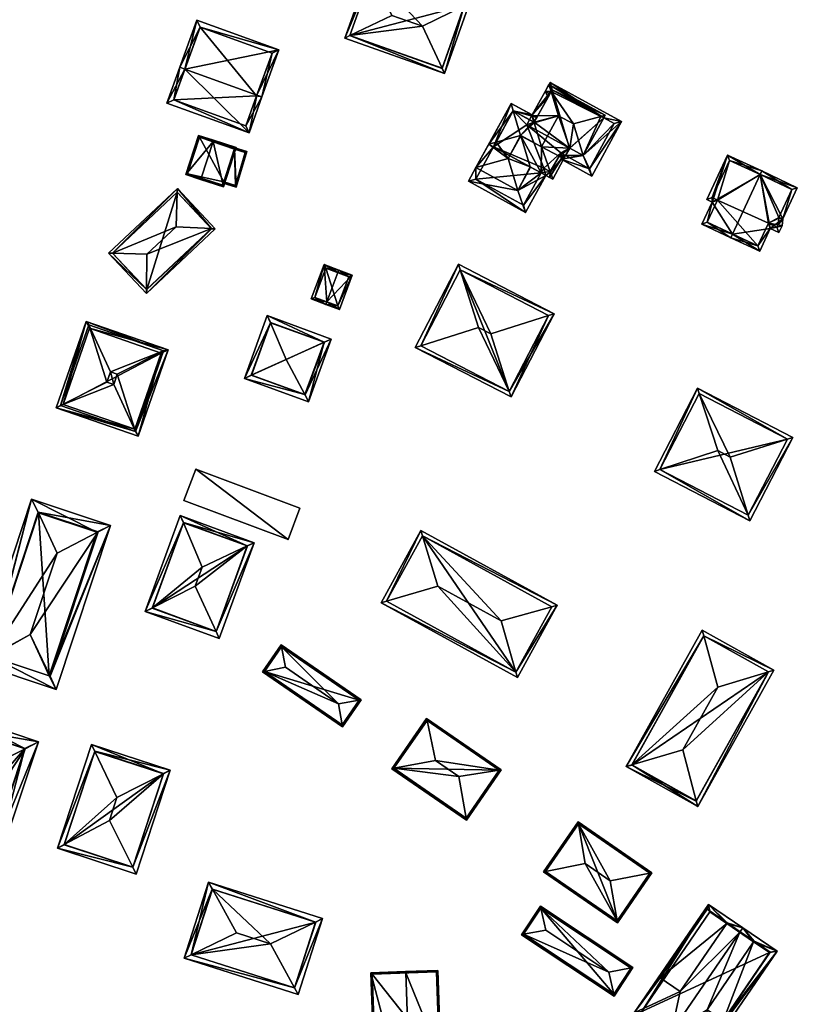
# Model space of a CAD drawing. Header units: inches. Extents: x 2528110 to 2532513, y 1151075 to 1152012.
# Tile 88 of 99: x 2532230 to 2532374, y 1151462 to 1151645. Entities that reach past the tile are written whole.
import ezdxf

# ---------------------------------------------------------------- set-up
doc = ezdxf.new("R2010")
doc.units = ezdxf.units.IN
doc.header["$MEASUREMENT"] = 0
doc.layers.add('Gebaeude Einzelhaus', color=10, linetype='Continuous')

msp = doc.modelspace()

# ---------------------------------------------------------------- meshes
at = {"layer": 'Gebaeude Einzelhaus'}
mesh = msp.add_polyface(dxfattribs=at)
corners = [(2532308.419, 1151635.11, 412.525), (2532313.069, 1151648.171, 412.525), (2532312.103, 1151647.697, 412.839), (2532307.967, 1151636.077, 412.839), (2532304.318, 1151643.881, 415.37), (2532298.619, 1151645.91, 415.37), (2532290.861, 1151642.167, 412.839), (2532289.899, 1151641.703, 412.525), (2532294.998, 1151653.787, 412.839), (2532294.549, 1151654.764, 412.525), (2532290.858, 1151642.158, 412.835), (2532307.964, 1151636.068, 412.835), (2532312.11, 1151647.716, 412.831), (2532295.004, 1151653.806, 412.831), (2532294.998, 1151653.788, 412.839), (2532295.004, 1151653.806, 399.309), (2532312.11, 1151647.716, 399.309), (2532290.858, 1151642.158, 399.309), (2532307.964, 1151636.068, 399.309)]
mesh.append_faces([[corners[k] for k in face] for face in [(6, 10, 7), (13, 14, 9), (14, 7, 9), (14, 6, 7), (1, 2, 12), (1, 12, 9), (9, 12, 13), (3, 0, 11), (7, 10, 0), (0, 10, 11), (2, 0, 3), (2, 1, 0), (8, 6, 5), (8, 7, 6), (8, 9, 7), (8, 1, 9), (8, 2, 1), (5, 4, 8), (8, 4, 2), (4, 6, 3), (3, 6, 0), (0, 6, 7), (4, 5, 6), (0, 2, 3), (3, 2, 4), (0, 1, 2)]], dxfattribs={"color": 13})
mesh.append_faces([[corners[k] for k in face] for face in [(16, 18, 17), (16, 17, 15), (2, 18, 16), (2, 3, 18), (3, 11, 18), (12, 2, 16), (11, 10, 18), (18, 10, 17), (10, 6, 17), (14, 17, 6), (14, 15, 17), (14, 13, 15), (13, 12, 15), (15, 12, 16)]], dxfattribs={"color": 41})
mesh = msp.add_polyface(dxfattribs=at)
corners = [(2532273.593, 1151631.105, 417.788), (2532272.127, 1151624.105, 413.568), (2532274.532, 1151630.766, 417.788), (2532260.216, 1151635.934, 417.788), (2532256.87, 1151629.613, 413.568), (2532259.275, 1151636.274, 417.788), (2532277.692, 1151639.519, 412.047), (2532262.435, 1151645.027, 412.047), (2532276.412, 1151638.918, 412.664), (2532263.036, 1151643.747, 412.664), (2532258.151, 1151630.214, 414.164), (2532271.526, 1151625.386, 414.164), (2532273.537, 1151630.949, 417.689), (2532273.537, 1151630.949, 398.598), (2532276.412, 1151638.918, 398.598), (2532263.036, 1151643.747, 398.598), (2532258.151, 1151630.214, 398.598), (2532271.526, 1151625.386, 398.598)]
mesh.append_faces([[corners[k] for k in face] for face in [(2, 12, 0), (1, 11, 2), (2, 11, 12), (1, 10, 11), (10, 5, 3), (1, 4, 10), (10, 4, 5), (6, 9, 7), (7, 9, 5), (5, 9, 3), (0, 8, 2), (2, 8, 6), (6, 8, 9), (3, 7, 5), (0, 6, 3), (3, 6, 7), (0, 2, 6), (4, 3, 5), (4, 1, 3), (3, 1, 0), (0, 1, 2)]], dxfattribs={"color": 13})
mesh.append_faces([[corners[k] for k in face] for face in [(13, 17, 16), (13, 16, 15), (13, 15, 14), (11, 17, 13), (11, 13, 12), (16, 17, 10), (10, 17, 11), (3, 16, 10), (15, 16, 9), (9, 16, 3), (14, 15, 8), (8, 15, 9), (13, 14, 8), (12, 13, 8), (12, 8, 0)]], dxfattribs={"color": 41})
mesh = msp.add_polyface(dxfattribs=at)
corners = [(2532337.983, 1151626.869, 415.082), (2532338.251, 1151627.359, 415.082), (2532337.477, 1151627.146, 415.532), (2532334.154, 1151619.867, 415.082), (2532332.354, 1151625.737, 418.51), (2532329.612, 1151627.236, 418.51), (2532331.666, 1151621.228, 415.082), (2532327.796, 1151633.077, 415.082), (2532328.211, 1151631.743, 415.865), (2532327.085, 1151631.776, 415.082), (2532324.647, 1151627.319, 415.082), (2532325.05, 1151626.081, 415.821), (2532325.024, 1151626.095, 415.798), (2532325.083, 1151625.972, 415.885), (2532328.41, 1151632.106, 415.531), (2532324.218, 1151626.536, 415.082), (2532327.661, 1151630.741, 415.864), (2532325.095, 1151626.056, 415.861), (2532317.996, 1151622.351, 415.796), (2532322.551, 1151623.618, 418.509), (2532321.197, 1151628.189, 415.802), (2532321.191, 1151628.192, 415.796), (2532320.794, 1151629.549, 414.996), (2532325.576, 1151626.933, 415.021), (2532322.553, 1151623.606, 418.501), (2532322.56, 1151623.602, 418.501), (2532317.997, 1151622.35, 415.794), (2532317.994, 1151622.348, 415.793), (2532326.356, 1151616.669, 415.048), (2532322.583, 1151623.559, 418.48), (2532324.356, 1151617.763, 415.037), (2532328.508, 1151615.492, 415.059), (2532328.029, 1151616.895, 415.868), (2532326.463, 1151621.478, 418.51), (2532322.572, 1151623.595, 418.501), (2532329.689, 1151619.733, 415.798), (2532330.901, 1151619.866, 415.059), (2532330.024, 1151620.346, 415.798), (2532325.095, 1151626.056, 415.821), (2532316.653, 1151621.977, 414.996), (2532317.529, 1151621.498, 415.001), (2532317.995, 1151622.35, 415.796), (2532326.836, 1151617.548, 415.862), (2532328.111, 1151616.85, 415.798), (2532329.689, 1151619.733, 415.826), (2532330.583, 1151619.249, 415.082), (2532330.916, 1151619.858, 415.082), (2532327.965, 1151631.295, 415.082), (2532330.024, 1151620.346, 415.826), (2532322.02, 1151613.385, 414.985), (2532323.461, 1151609.294, 414.985), (2532327.233, 1151616.19, 414.985), (2532312.88, 1151615.081, 414.985), (2532328.111, 1151616.85, 414.985), (2532327.934, 1151615.807, 414.985), (2532326.836, 1151617.548, 414.985), (2532326.355, 1151616.669, 414.985), (2532330.08, 1151619.175, 414.985), (2532334.154, 1151619.867, 414.985), (2532335.759, 1151616.068, 414.985), (2532330.916, 1151619.858, 414.985), (2532330.024, 1151620.346, 414.985), (2532341.299, 1151626.195, 414.985), (2532337.983, 1151626.869, 414.985), (2532328.019, 1151633.459, 414.985), (2532328.41, 1151632.106, 414.985), (2532324.708, 1151627.408, 414.985), (2532325.575, 1151626.933, 414.985), (2532331.666, 1151621.228, 414.985), (2532324.401, 1151617.738, 414.985), (2532314.271, 1151617.624, 414.985), (2532320.238, 1151619.353, 418.51), (2532322.02, 1151613.385, 414.996), (2532322.557, 1151623.591, 418.51), (2532324.401, 1151617.738, 414.996), (2532314.271, 1151617.624, 414.996), (2532325.095, 1151626.056, 415.798), (2532325.576, 1151626.933, 414.996), (2532321.196, 1151628.189, 415.798), (2532321.192, 1151628.191, 415.794), (2532321.191, 1151628.192, 414.985), (2532320.794, 1151629.549, 414.985), (2532317.53, 1151621.498, 414.985), (2532325.095, 1151626.056, 414.985), (2532335.362, 1151617.425, 414.985), (2532339.942, 1151625.798, 414.985), (2532323.064, 1151610.651, 414.985), (2532314.237, 1151615.478, 414.985), (2532337.983, 1151626.869, 397.785), (2532328.41, 1151632.106, 397.785), (2532325.095, 1151626.056, 397.785), (2532324.218, 1151626.536, 401.839), (2532324.218, 1151626.536, 401.832), (2532324.218, 1151626.536, 397.785), (2532331.651, 1151621.236, 397.785), (2532331.666, 1151621.228, 397.785), (2532334.154, 1151619.867, 397.785), (2532323.699, 1151625.586, 397.785), (2532321.191, 1151628.192, 397.785), (2532317.529, 1151621.498, 397.785), (2532326.836, 1151617.548, 397.785), (2532326.355, 1151616.669, 397.785), (2532328.111, 1151616.85, 397.785), (2532330.024, 1151620.346, 397.785), (2532330.901, 1151619.866, 397.785), (2532330.916, 1151619.858, 397.785), (2532314.237, 1151615.478, 397.785), (2532317.53, 1151621.498, 397.785), (2532323.064, 1151610.651, 397.785), (2532335.362, 1151617.425, 397.785), (2532339.942, 1151625.798, 397.785)]
mesh.append_faces([[corners[k] for k in face] for face in [(87, 70, 82), (87, 52, 70), (86, 50, 87), (87, 50, 52), (53, 51, 55), (55, 51, 56), (56, 51, 86), (86, 51, 50), (53, 54, 51), (84, 57, 60), (60, 57, 61), (61, 57, 53), (53, 57, 54), (84, 59, 57), (63, 62, 85), (85, 62, 84), (84, 62, 59), (65, 64, 63), (63, 64, 62), (83, 66, 67), (67, 66, 65), (66, 83, 80), (65, 66, 64), (82, 81, 80), (81, 82, 70), (80, 81, 66), (26, 73, 24), (26, 71, 73), (26, 39, 71), (71, 39, 75), (26, 79, 39), (39, 79, 22), (22, 79, 78), (12, 77, 78), (78, 77, 22), (12, 76, 77), (73, 25, 24), (73, 34, 25), (75, 72, 71), (73, 29, 34), (30, 72, 74), (73, 71, 29), (29, 71, 30), (30, 71, 72), (52, 49, 70), (49, 56, 69), (60, 58, 68), (65, 66, 67), (63, 64, 65), (65, 64, 66), (58, 62, 63), (63, 62, 64), (58, 59, 62), (53, 57, 61), (61, 57, 60), (60, 57, 58), (58, 57, 59), (53, 54, 57), (49, 51, 56), (56, 51, 55), (55, 51, 53), (53, 51, 54), (52, 50, 49), (49, 50, 51), (16, 9, 47), (44, 48, 45), (45, 48, 46), (16, 47, 9), (44, 6, 33), (33, 6, 5), (44, 46, 6), (44, 45, 46), (5, 13, 33), (32, 43, 31), (36, 35, 37), (31, 43, 36), (36, 43, 35), (32, 28, 42), (32, 31, 28), (41, 27, 39), (39, 27, 40), (22, 20, 21), (22, 23, 20), (20, 23, 11), (11, 23, 38), (13, 19, 33), (13, 11, 19), (19, 11, 23), (23, 11, 38), (32, 35, 33), (31, 36, 32), (32, 36, 35), (35, 36, 37), (33, 29, 28), (33, 34, 29), (33, 19, 34), (34, 19, 25), (28, 32, 33), (28, 31, 32), (28, 29, 30), (24, 18, 26), (26, 18, 27), (25, 19, 24), (24, 19, 18), (19, 23, 20), (20, 23, 22), (18, 20, 21), (21, 20, 22), (18, 19, 20), (16, 9, 8), (8, 9, 7), (12, 10, 11), (11, 10, 17), (17, 10, 16), (16, 10, 9), (12, 15, 10), (1, 14, 7), (7, 14, 8), (1, 2, 14), (0, 2, 1), (5, 11, 13), (8, 10, 5), (5, 10, 11), (11, 10, 12), (8, 9, 10), (8, 7, 9), (2, 8, 4), (4, 8, 5), (2, 7, 8), (2, 1, 7), (4, 6, 3), (4, 5, 6), (0, 2, 3), (3, 2, 4), (0, 1, 2)]], dxfattribs={"color": 13})
mesh.append_faces([[corners[k] for k in face] for face in [(105, 96, 109), (109, 96, 110), (110, 96, 88), (105, 95, 96), (108, 106, 101), (101, 106, 107), (85, 110, 63), (63, 110, 88), (85, 84, 110), (110, 84, 109), (84, 60, 109), (109, 60, 105), (86, 101, 56), (86, 108, 101), (86, 87, 108), (108, 87, 106), (107, 106, 82), (82, 106, 87), (70, 49, 75), (75, 49, 72), (81, 39, 22), (81, 70, 39), (39, 70, 75), (67, 66, 77), (77, 66, 22), (22, 66, 81), (72, 69, 74), (72, 49, 69), (105, 94, 95), (105, 104, 94), (60, 68, 46), (46, 68, 6), (60, 104, 105), (60, 36, 104), (60, 46, 36), (36, 46, 37), (37, 46, 48), (44, 37, 48), (44, 35, 37), (33, 35, 44), (103, 94, 104), (103, 97, 94), (97, 98, 93), (97, 99, 98), (103, 100, 97), (97, 100, 99), (99, 100, 101), (103, 102, 100), (36, 61, 104), (104, 61, 103), (36, 37, 61), (35, 61, 37), (35, 53, 61), (61, 53, 103), (103, 53, 102), (35, 43, 53), (55, 32, 42), (55, 53, 32), (32, 53, 43), (55, 100, 53), (53, 100, 102), (56, 55, 28), (28, 55, 42), (101, 100, 56), (56, 100, 55), (69, 30, 82), (82, 30, 40), (69, 28, 30), (69, 56, 28), (80, 41, 79), (79, 41, 21), (80, 27, 41), (80, 82, 27), (27, 82, 40), (80, 99, 82), (80, 98, 99), (79, 92, 80), (80, 92, 98), (98, 92, 93), (79, 91, 92), (79, 20, 91), (79, 21, 20), (20, 15, 91), (20, 12, 15), (20, 11, 12), (90, 97, 93), (90, 94, 97), (94, 88, 95), (95, 88, 96), (90, 89, 94), (94, 89, 88), (91, 90, 92), (92, 90, 93), (91, 83, 90), (76, 11, 38), (38, 11, 17), (83, 12, 76), (76, 12, 11), (91, 15, 83), (83, 15, 12), (83, 65, 90), (90, 65, 89), (65, 8, 14), (38, 16, 76), (76, 16, 83), (83, 16, 65), (65, 16, 8), (38, 17, 16), (63, 2, 0), (63, 65, 2), (2, 65, 14), (63, 88, 65), (65, 88, 89), (0, 3, 63), (63, 3, 58), (3, 6, 58), (58, 6, 68)]], dxfattribs={"color": 41})
mesh = msp.add_polyface(dxfattribs=at)
corners = [(2532263.228, 1151615.662, 404.749), (2532263.151, 1151615.424, 404.749), (2532267.4, 1151614.044, 403.643), (2532265.444, 1151622.481, 404.749), (2532269.77, 1151621.338, 403.643), (2532265.521, 1151622.719, 404.749), (2532262.755, 1151623.618, 403.643), (2532260.385, 1151616.323, 403.643), (2532267.24, 1151614.359, 403.705), (2532260.7, 1151616.483, 403.738), (2532269.455, 1151621.178, 403.705), (2532262.915, 1151623.303, 403.738), (2532262.915, 1151623.303, 398.011), (2532269.455, 1151621.178, 403.445), (2532269.455, 1151621.178, 398.011), (2532260.7, 1151616.483, 398.011), (2532267.24, 1151614.359, 398.011), (2532269.436, 1151621.119, 403.445), (2532269.416, 1151621.059, 398.011), (2532269.416, 1151621.059, 403.446), (2532267.437, 1151614.965, 403.471), (2532267.437, 1151614.965, 398.011)]
mesh.append_faces([[corners[k] for k in face] for face in [(11, 9, 7), (6, 11, 7), (3, 11, 5), (10, 3, 5), (5, 11, 6), (4, 8, 10), (4, 10, 5), (2, 8, 4), (0, 8, 1), (9, 0, 1), (7, 9, 1), (1, 8, 2), (3, 7, 0), (0, 7, 1), (3, 6, 7), (3, 5, 6), (3, 4, 5), (0, 2, 3), (3, 2, 4), (0, 1, 2)]], dxfattribs={"color": 13})
mesh.append_faces([[corners[k] for k in face] for face in [(21, 12, 18), (18, 12, 14), (21, 15, 12), (21, 16, 15), (20, 16, 21), (10, 8, 20), (20, 8, 16), (19, 10, 20), (17, 10, 19), (13, 10, 17), (14, 17, 18), (18, 17, 19), (14, 13, 17), (0, 16, 8), (0, 15, 16), (0, 9, 15), (9, 11, 15), (15, 11, 12), (12, 3, 14), (14, 3, 13), (13, 3, 10), (12, 11, 3)]], dxfattribs={"color": 41})
mesh = msp.add_polyface(dxfattribs=at)
corners = [(2532269.455, 1151621.178, 403.445), (2532271.743, 1151620.622, 403.034), (2532268.496, 1151621.596, 403.627), (2532269.436, 1151621.119, 403.445), (2532269.416, 1151621.059, 403.446), (2532269.758, 1151614.007, 403.034), (2532268.467, 1151621.499, 403.627), (2532267.437, 1151614.965, 403.471), (2532267.381, 1151614.794, 403.472), (2532267.359, 1151614.727, 403.472), (2532269.591, 1151614.318, 403.078), (2532271.432, 1151620.455, 403.078), (2532269.416, 1151621.059, 398.011), (2532271.432, 1151620.455, 398.011), (2532267.437, 1151614.965, 398.011), (2532269.591, 1151614.318, 398.011)]
mesh.append_faces([[corners[k] for k in face] for face in [(11, 3, 1), (11, 4, 3), (0, 1, 3), (6, 2, 0), (0, 2, 1), (5, 10, 1), (1, 10, 11), (10, 8, 7), (9, 10, 5), (9, 8, 10), (5, 8, 9), (5, 7, 8), (5, 4, 7), (0, 2, 6), (5, 1, 4), (4, 1, 3), (3, 1, 0), (0, 1, 2)]], dxfattribs={"color": 13})
mesh.append_faces([[corners[k] for k in face] for face in [(13, 15, 12), (12, 15, 14), (11, 10, 13), (13, 10, 15), (15, 10, 14), (14, 10, 7), (13, 12, 11), (11, 12, 4)]], dxfattribs={"color": 41})
mesh = msp.add_polyface(dxfattribs=at)
corners = [(2532358.114, 1151611.229, 406.708), (2532360.964, 1151619.97, 406.242), (2532357.121, 1151611.689, 406.242), (2532367.007, 1151616.34, 409.228), (2532367.323, 1151617.02, 409.228), (2532361.881, 1151605.292, 409.228), (2532356.199, 1151607.101, 406.708), (2532361.565, 1151604.611, 409.228), (2532366.974, 1151602.103, 406.674), (2532368.918, 1151606.291, 406.674), (2532371.088, 1151606.787, 405.921), (2532370.478, 1151605.576, 405.939), (2532371.253, 1151608.134, 406.099), (2532373.925, 1151613.901, 406.101), (2532358.117, 1151612.054, 406.561), (2532357.195, 1151607.466, 407.027), (2532359.11, 1151611.594, 407.027), (2532366.609, 1151603.099, 406.995), (2532370.133, 1151606.559, 406.251), (2532368.552, 1151607.284, 406.995), (2532370.36, 1151607.009, 406.243), (2532372.932, 1151613.541, 406.422), (2532370.511, 1151608.237, 406.406), (2532370.523, 1151608.342, 406.42), (2532361.329, 1151618.974, 406.562), (2532367.005, 1151616.341, 409.227), (2532370.523, 1151608.342, 395.863), (2532370.511, 1151608.237, 395.863), (2532372.932, 1151613.541, 395.863), (2532367.005, 1151616.341, 395.863), (2532361.329, 1151618.974, 395.863), (2532358.117, 1151612.054, 395.863), (2532359.11, 1151611.594, 395.863), (2532357.195, 1151607.466, 395.863), (2532366.609, 1151603.099, 395.863), (2532368.552, 1151607.284, 395.863), (2532370.133, 1151606.559, 395.863), (2532370.36, 1151607.009, 395.863)]
mesh.append_faces([[corners[k] for k in face] for face in [(24, 14, 1), (25, 24, 4), (3, 25, 4), (21, 3, 4), (4, 24, 1), (13, 21, 4), (23, 21, 12), (12, 20, 22), (22, 23, 12), (12, 21, 13), (18, 20, 10), (10, 20, 12), (11, 18, 10), (19, 18, 9), (17, 19, 9), (9, 18, 11), (8, 17, 9), (5, 17, 7), (15, 5, 7), (7, 17, 8), (6, 15, 7), (16, 15, 0), (14, 16, 0), (0, 15, 6), (1, 14, 2), (2, 14, 0), (3, 13, 4), (3, 12, 13), (5, 9, 3), (3, 9, 12), (12, 9, 10), (10, 9, 11), (7, 8, 5), (5, 8, 9), (5, 6, 7), (3, 0, 5), (5, 0, 6), (4, 1, 3), (3, 1, 0), (0, 1, 2)]], dxfattribs={"color": 13})
mesh.append_faces([[corners[k] for k in face] for face in [(35, 37, 36), (35, 27, 37), (35, 26, 27), (35, 29, 26), (26, 29, 28), (33, 32, 34), (34, 32, 35), (35, 32, 29), (29, 32, 30), (30, 32, 31), (36, 37, 20), (20, 37, 27), (18, 36, 20), (20, 27, 22), (35, 36, 18), (19, 35, 18), (34, 35, 17), (17, 35, 19), (33, 34, 5), (5, 34, 17), (15, 33, 5), (32, 33, 16), (16, 33, 15), (31, 32, 14), (14, 32, 16), (30, 31, 14), (24, 30, 14), (29, 30, 24), (25, 29, 24), (3, 29, 25), (28, 29, 21), (21, 29, 3), (26, 28, 23), (23, 28, 21), (27, 26, 22), (22, 26, 23)]], dxfattribs={"color": 41})
mesh = msp.add_polyface(dxfattribs=at)
corners = [(2532265.143, 1151606.293, 407.695), (2532258.826, 1151613.748, 407.514), (2532258.804, 1151613.041, 407.696), (2532265.865, 1151606.254, 407.514), (2532258.604, 1151606.644, 409.339), (2532253.173, 1151601.541, 409.339), (2532253.114, 1151594.993, 407.695), (2532253.108, 1151594.27, 407.514), (2532246.774, 1151601.743, 407.695), (2532246.068, 1151601.765, 407.514), (2532265.159, 1151606.276, 407.687), (2532253.13, 1151594.976, 407.687), (2532265.159, 1151606.276, 397.481), (2532258.804, 1151613.041, 397.481), (2532246.774, 1151601.743, 397.481), (2532253.13, 1151594.976, 397.481)]
mesh.append_faces([[corners[k] for k in face] for face in [(6, 11, 7), (7, 11, 10), (8, 6, 9), (9, 6, 7), (2, 8, 1), (0, 2, 1), (1, 8, 9), (10, 0, 3), (7, 10, 3), (3, 0, 1), (8, 6, 5), (8, 9, 6), (6, 9, 7), (2, 8, 4), (4, 8, 5), (2, 1, 8), (8, 1, 9), (0, 7, 3), (0, 6, 7), (4, 5, 0), (0, 5, 6), (0, 2, 4), (3, 1, 0), (0, 1, 2)]], dxfattribs={"color": 13})
mesh.append_faces([[corners[k] for k in face] for face in [(13, 15, 14), (12, 15, 13), (10, 15, 12), (11, 15, 10), (14, 15, 6), (6, 15, 11), (8, 14, 6), (13, 14, 8), (2, 13, 8), (12, 13, 0), (0, 13, 2), (10, 12, 0)]], dxfattribs={"color": 41})
mesh = msp.add_polyface(dxfattribs=at)
corners = [(2532288.618, 1151598.131, 404.259), (2532291.294, 1151597.663, 403.005), (2532288.793, 1151598.599, 404.259), (2532286.58, 1151592.684, 404.259), (2532288.905, 1151591.28, 403.005), (2532286.404, 1151592.215, 404.259), (2532286.086, 1151599.611, 402.945), (2532283.698, 1151593.229, 402.945), (2532290.65, 1151597.37, 403.24), (2532288.613, 1151591.924, 403.239), (2532286.38, 1151598.968, 403.173), (2532284.341, 1151593.521, 403.172), (2532290.65, 1151597.37, 398.048), (2532286.38, 1151598.968, 398.048), (2532284.341, 1151593.521, 398.048), (2532288.613, 1151591.924, 398.048)]
mesh.append_faces([[corners[k] for k in face] for face in [(3, 9, 5), (11, 3, 5), (5, 9, 4), (7, 11, 5), (10, 11, 6), (6, 11, 7), (0, 10, 2), (8, 0, 2), (2, 10, 6), (1, 9, 8), (4, 9, 1), (1, 8, 2), (3, 7, 5), (0, 6, 3), (3, 6, 7), (0, 2, 6), (4, 3, 5), (4, 1, 3), (3, 1, 0), (0, 1, 2)]], dxfattribs={"color": 13})
mesh.append_faces([[corners[k] for k in face] for face in [(13, 15, 14), (12, 15, 13), (9, 15, 12), (9, 12, 8), (14, 15, 3), (3, 15, 9), (11, 14, 3), (13, 14, 11), (10, 13, 11), (12, 13, 0), (0, 13, 10), (8, 12, 0)]], dxfattribs={"color": 41})
mesh = msp.add_polyface(dxfattribs=at)
corners = [(2532303.008, 1151584.2, 413.107), (2532320.774, 1151575.025, 413.107), (2532320.45, 1151576.035, 413.396), (2532314.763, 1151587.926, 416.475), (2532317.008, 1151586.768, 416.475), (2532304.021, 1151584.521, 413.397), (2532310.994, 1151599.664, 413.107), (2532311.319, 1151598.653, 413.397), (2532328.76, 1151590.49, 413.107), (2532327.747, 1151590.169, 413.397), (2532320.451, 1151576.035, 413.396), (2532311.316, 1151598.654, 413.396), (2532304.018, 1151584.523, 413.396), (2532327.75, 1151590.168, 413.396), (2532327.75, 1151590.168, 398.749), (2532311.316, 1151598.654, 398.749), (2532304.018, 1151584.523, 398.749), (2532320.451, 1151576.035, 398.749)]
mesh.append_faces([[corners[k] for k in face] for face in [(6, 7, 11), (8, 13, 9), (8, 7, 6), (8, 9, 7), (1, 13, 8), (1, 10, 13), (0, 12, 5), (6, 12, 0), (6, 11, 12), (10, 0, 5), (10, 1, 0), (9, 7, 4), (4, 7, 3), (9, 8, 7), (7, 8, 6), (2, 9, 4), (1, 8, 2), (2, 8, 9), (6, 5, 7), (7, 5, 3), (6, 0, 5), (0, 2, 5), (5, 2, 3), (3, 2, 4), (0, 1, 2)]], dxfattribs={"color": 13})
mesh.append_faces([[corners[k] for k in face] for face in [(15, 17, 16), (14, 17, 15), (13, 17, 14), (13, 10, 17), (10, 5, 17), (17, 5, 16), (5, 12, 16), (12, 11, 16), (16, 11, 15), (11, 7, 15), (7, 9, 15), (15, 9, 14), (9, 13, 14)]], dxfattribs={"color": 41})
mesh = msp.add_polyface(dxfattribs=at)
corners = [(2532251.054, 1151568.61, 411.609), (2532236.321, 1151573.037, 411.609), (2532251.519, 1151567.749, 411.609), (2532237.157, 1151573.445, 411.609), (2532241.901, 1151589.073, 411.609), (2532257.098, 1151583.784, 411.609), (2532256.263, 1151583.579, 411.609), (2532242.366, 1151588.414, 411.609), (2532256.263, 1151583.579, 411.985), (2532247.667, 1151579.248, 415.903), (2532251.054, 1151568.61, 411.985), (2532247.003, 1151577.341, 415.903), (2532237.157, 1151573.445, 411.985), (2532242.366, 1151588.414, 411.985), (2532246.417, 1151579.683, 415.903), (2532245.753, 1151577.776, 415.903), (2532255.825, 1151583.168, 411.609), (2532250.903, 1151569.022, 411.609), (2532242.517, 1151587.8, 411.609), (2532237.594, 1151573.653, 411.609), (2532242.517, 1151587.8, 397.271), (2532255.825, 1151583.168, 397.271), (2532237.594, 1151573.653, 397.271), (2532250.903, 1151569.022, 397.271)]
mesh.append_faces([[corners[k] for k in face] for face in [(19, 17, 1), (18, 19, 4), (4, 19, 1), (16, 18, 5), (5, 18, 4), (2, 17, 16), (1, 17, 2), (2, 16, 5), (9, 14, 11), (11, 14, 15), (12, 11, 15), (15, 14, 13), (12, 15, 13), (8, 14, 9), (13, 14, 8), (10, 9, 11), (10, 11, 12), (8, 9, 10), (4, 3, 7), (6, 4, 7), (0, 5, 6), (6, 5, 4), (0, 2, 5), (3, 1, 0), (1, 3, 4), (0, 1, 2)]], dxfattribs={"color": 13})
mesh.append_faces([[corners[k] for k in face] for face in [(21, 23, 22), (21, 22, 20), (16, 23, 21), (17, 23, 16), (22, 23, 19), (19, 23, 17), (20, 22, 18), (18, 22, 19), (21, 20, 16), (16, 20, 18), (10, 3, 0), (10, 12, 3), (12, 7, 3), (12, 13, 7), (13, 6, 7), (13, 8, 6), (8, 0, 6), (8, 10, 0)]], dxfattribs={"color": 41})
mesh = msp.add_polyface(dxfattribs=at)
corners = [(2532286.113, 1151585.195, 409.385), (2532279.044, 1151581.993, 411.488), (2532282.466, 1151575.454, 409.415), (2532283.155, 1151574.138, 408.998), (2532287.413, 1151585.784, 408.998), (2532271.27, 1151578.484, 408.998), (2532272.573, 1151579.072, 409.416), (2532275.529, 1151590.13, 408.998), (2532276.106, 1151588.795, 409.406), (2532282.559, 1151575.42, 409.378), (2532286.13, 1151585.189, 409.378), (2532276.125, 1151588.848, 409.385), (2532272.553, 1151579.08, 409.407), (2532286.13, 1151585.189, 397.94), (2532276.125, 1151588.848, 397.94), (2532272.553, 1151579.08, 397.94), (2532282.559, 1151575.42, 397.94)]
mesh.append_faces([[corners[k] for k in face] for face in [(6, 5, 12), (11, 8, 7), (7, 8, 5), (5, 8, 12), (10, 0, 4), (4, 0, 7), (7, 0, 11), (3, 2, 9), (6, 2, 5), (5, 2, 3), (3, 9, 4), (4, 9, 10), (8, 6, 1), (8, 5, 6), (8, 7, 5), (0, 8, 1), (0, 7, 8), (0, 4, 7), (5, 2, 6), (6, 2, 1), (5, 3, 2), (0, 3, 4), (0, 2, 3), (0, 1, 2)]], dxfattribs={"color": 13})
mesh.append_faces([[corners[k] for k in face] for face in [(13, 16, 15), (13, 15, 14), (10, 9, 13), (13, 9, 16), (2, 16, 9), (2, 15, 16), (2, 6, 15), (6, 12, 15), (12, 8, 15), (15, 8, 14), (8, 11, 14), (11, 0, 14), (14, 0, 13), (0, 10, 13)]], dxfattribs={"color": 41})
mesh = msp.add_polyface(dxfattribs=at)
corners = [(2532364.824, 1151553.059, 411.967), (2532359.165, 1151565.054, 415.224), (2532348.401, 1151561.54, 411.967), (2532361.458, 1151563.871, 415.224), (2532365.141, 1151552.04, 411.66), (2532347.386, 1151561.209, 411.66), (2532355.37, 1151576.67, 411.66), (2532355.701, 1151575.656, 411.971), (2532373.125, 1151567.501, 411.66), (2532372.106, 1151567.184, 411.971), (2532348.396, 1151561.531, 411.963), (2532364.819, 1151553.05, 411.963), (2532372.115, 1151567.179, 411.967), (2532355.693, 1151575.66, 411.967), (2532372.115, 1151567.179, 395.319), (2532355.693, 1151575.66, 395.319), (2532348.396, 1151561.531, 395.319), (2532364.819, 1151553.05, 395.319)]
mesh.append_faces([[corners[k] for k in face] for face in [(13, 2, 6), (7, 13, 6), (9, 7, 6), (8, 0, 12), (12, 9, 8), (8, 9, 6), (11, 0, 4), (10, 11, 4), (4, 0, 8), (2, 10, 5), (6, 2, 5), (5, 10, 4), (9, 7, 3), (3, 7, 1), (8, 6, 9), (9, 6, 7), (0, 9, 3), (0, 8, 9), (0, 4, 8), (6, 2, 7), (7, 2, 1), (6, 5, 2), (0, 2, 4), (4, 2, 5), (3, 1, 0), (0, 1, 2)]], dxfattribs={"color": 13})
mesh.append_faces([[corners[k] for k in face] for face in [(14, 17, 16), (14, 16, 15), (0, 17, 14), (11, 17, 0), (0, 14, 12), (16, 17, 10), (10, 17, 11), (15, 16, 2), (2, 16, 10), (13, 15, 2), (7, 15, 13), (14, 15, 9), (9, 15, 7), (12, 14, 9)]], dxfattribs={"color": 41})
mesh = msp.add_polyface(dxfattribs=at)
corners = [(2532262.239, 1151561.62, 402.543), (2532279.395, 1151548.536, 402.543), (2532281.583, 1151554.389, 402.543), (2532260.05, 1151555.768, 402.543), (2532262.239, 1151561.62, 396.698), (2532281.583, 1151554.389, 396.698), (2532260.05, 1151555.768, 396.698), (2532279.395, 1151548.536, 396.698)]
mesh.append_faces([[corners[k] for k in face] for face in [(3, 1, 0), (0, 1, 2)]], dxfattribs={"color": 13})
mesh.append_faces([[corners[k] for k in face] for face in [(4, 7, 6), (4, 5, 7), (2, 1, 5), (5, 1, 7), (1, 3, 7), (7, 3, 6), (3, 0, 6), (6, 0, 4), (0, 2, 4), (4, 2, 5)]], dxfattribs={"color": 41})
mesh = msp.add_polyface(dxfattribs=at)
corners = [(2532235.23, 1151523.175, 410.062), (2532236.321, 1151520.705, 410.062), (2532246.4, 1151551.169, 410.062), (2532224.206, 1151526.82, 410.062), (2532221.679, 1151525.549, 410.062), (2532235.051, 1151523.233, 410.062), (2532232.981, 1151553.649, 410.062), (2532231.758, 1151556.014, 410.062), (2532244.096, 1151549.971, 410.062), (2532224.115, 1151526.851, 410.062), (2532231.525, 1151530.895, 413.407), (2532236.516, 1151545.984, 413.407), (2532235.051, 1151523.234, 410.062), (2532224.206, 1151526.821, 410.062), (2532243.873, 1151549.899, 410.062), (2532233.029, 1151553.486, 410.062), (2532233.029, 1151553.486, 396.588), (2532243.873, 1151549.899, 396.588), (2532224.206, 1151526.82, 396.588), (2532235.051, 1151523.233, 396.588)]
mesh.append_faces([[corners[k] for k in face] for face in [(15, 3, 7), (14, 15, 7), (7, 3, 4), (2, 5, 14), (2, 14, 7), (3, 5, 1), (4, 3, 1), (1, 5, 2), (6, 9, 11), (11, 9, 10), (8, 6, 11), (12, 10, 13), (13, 10, 9), (12, 0, 10), (0, 8, 10), (10, 8, 11), (4, 3, 9), (6, 7, 9), (9, 7, 4), (0, 2, 8), (8, 2, 6), (6, 2, 7), (3, 1, 5), (5, 1, 0), (1, 3, 4), (0, 1, 2)]], dxfattribs={"color": 13})
mesh.append_faces([[corners[k] for k in face] for face in [(16, 19, 18), (17, 19, 16), (14, 19, 17), (5, 19, 14), (18, 19, 3), (3, 19, 5), (16, 18, 15), (15, 18, 3), (17, 16, 14), (14, 16, 15)]], dxfattribs={"color": 41})
mesh = msp.add_polyface(dxfattribs=at)
corners = [(2532271.816, 1151547.356, 411.365), (2532259.376, 1151552.975, 410.969), (2532259.948, 1151551.624, 411.391), (2532273.101, 1151547.959, 410.969), (2532263.424, 1151543.416, 413.955), (2532266.008, 1151531.464, 411.366), (2532266.601, 1151530.174, 410.969), (2532262.134, 1151539.885, 413.955), (2532252.876, 1151535.19, 410.969), (2532254.184, 1151535.853, 411.391), (2532259.973, 1151551.693, 411.362), (2532271.819, 1151547.363, 411.362), (2532266.005, 1151531.456, 411.362), (2532254.159, 1151535.786, 411.363), (2532259.973, 1151551.693, 396.613), (2532271.819, 1151547.363, 396.613), (2532254.159, 1151535.786, 396.613), (2532266.005, 1151531.456, 396.613)]
mesh.append_faces([[corners[k] for k in face] for face in [(12, 5, 6), (13, 12, 8), (9, 13, 8), (2, 9, 8), (8, 12, 6), (10, 2, 1), (1, 2, 8), (5, 0, 3), (3, 0, 11), (11, 10, 3), (6, 5, 3), (3, 10, 1), (9, 5, 7), (9, 8, 5), (5, 8, 6), (2, 9, 4), (4, 9, 7), (1, 8, 2), (2, 8, 9), (5, 0, 7), (7, 0, 4), (6, 3, 5), (5, 3, 0), (0, 2, 4), (3, 1, 0), (0, 1, 2)]], dxfattribs={"color": 13})
mesh.append_faces([[corners[k] for k in face] for face in [(15, 17, 16), (15, 16, 14), (5, 17, 15), (5, 15, 0), (12, 17, 5), (0, 15, 11), (16, 17, 12), (13, 16, 12), (9, 16, 13), (14, 16, 2), (2, 16, 9), (10, 14, 2), (15, 14, 11), (11, 14, 10)]], dxfattribs={"color": 41})
mesh = msp.add_polyface(dxfattribs=at)
corners = [(2532329.363, 1151536.346, 412.193), (2532304.023, 1151550.243, 412.193), (2532304.339, 1151549.214, 412.523), (2532318.935, 1151533.463, 415.512), (2532307.196, 1151539.9, 415.512), (2532328.325, 1151536.059, 412.523), (2532321.694, 1151523.926, 412.514), (2532321.99, 1151522.904, 412.193), (2532297.671, 1151537.1, 412.514), (2532296.651, 1151536.8, 412.193), (2532328.344, 1151536.049, 412.514), (2532304.32, 1151549.224, 412.514), (2532321.693, 1151523.923, 412.513), (2532297.67, 1151537.098, 412.513), (2532328.344, 1151536.049, 395.814), (2532304.32, 1151549.224, 395.814), (2532297.67, 1151537.098, 395.814), (2532321.693, 1151523.923, 395.814)]
mesh.append_faces([[corners[k] for k in face] for face in [(12, 6, 7), (13, 12, 9), (8, 13, 9), (9, 12, 7), (11, 8, 1), (2, 11, 1), (1, 8, 9), (5, 2, 0), (0, 6, 10), (10, 5, 0), (7, 6, 0), (0, 2, 1), (8, 6, 4), (4, 6, 3), (8, 9, 6), (6, 9, 7), (2, 8, 4), (2, 1, 8), (8, 1, 9), (6, 5, 3), (6, 0, 5), (6, 7, 0), (0, 2, 5), (5, 2, 3), (3, 2, 4), (0, 1, 2)]], dxfattribs={"color": 13})
mesh.append_faces([[corners[k] for k in face] for face in [(15, 17, 16), (14, 17, 15), (6, 17, 14), (12, 17, 6), (6, 14, 10), (16, 17, 13), (13, 17, 12), (15, 16, 8), (8, 16, 13), (11, 15, 8), (14, 15, 2), (2, 15, 11), (5, 14, 2), (10, 14, 5)]], dxfattribs={"color": 41})
mesh = msp.add_polyface(dxfattribs=at)
corners = [(2532368.553, 1151523.96, 410.62), (2532355.454, 1151498.936, 410.292), (2532369.586, 1151524.274, 410.292), (2532355.178, 1151499.981, 410.621), (2532352.668, 1151509.49, 413.61), (2532359.141, 1151521.099, 413.61), (2532343.188, 1151506.66, 410.617), (2532342.158, 1151506.353, 410.292), (2532356.289, 1151531.69, 410.292), (2532356.569, 1151530.651, 410.617), (2532355.164, 1151499.956, 410.608), (2532356.579, 1151530.67, 410.608), (2532368.566, 1151523.984, 410.609), (2532343.178, 1151506.643, 410.609), (2532368.566, 1151523.984, 393.43), (2532356.579, 1151530.67, 393.43), (2532343.178, 1151506.643, 393.43), (2532355.164, 1151499.956, 393.43)]
mesh.append_faces([[corners[k] for k in face] for face in [(13, 10, 7), (6, 13, 7), (9, 6, 7), (11, 9, 8), (8, 9, 7), (2, 0, 12), (12, 11, 2), (2, 11, 8), (3, 0, 1), (10, 3, 1), (7, 10, 1), (1, 0, 2), (9, 6, 5), (5, 6, 4), (9, 7, 6), (9, 8, 7), (2, 9, 0), (0, 9, 5), (2, 8, 9), (3, 6, 1), (1, 6, 7), (3, 4, 6), (3, 0, 4), (4, 0, 5), (3, 1, 0), (0, 1, 2)]], dxfattribs={"color": 13})
mesh.append_faces([[corners[k] for k in face] for face in [(14, 17, 16), (14, 16, 15), (3, 17, 14), (3, 14, 0), (10, 17, 3), (0, 14, 12), (16, 17, 10), (13, 16, 10), (6, 16, 13), (15, 16, 9), (9, 16, 6), (11, 15, 9), (14, 15, 11), (12, 14, 11)]], dxfattribs={"color": 41})
mesh = msp.add_polyface(dxfattribs=at)
corners = [(2532289.44, 1151514.117, 401.913), (2532292.936, 1151518.76, 401.843), (2532292.584, 1151518.699, 401.915), (2532289.5, 1151513.764, 401.843), (2532288.773, 1151518.041, 402.695), (2532278.911, 1151524.825, 402.696), (2532275.009, 1151524.045, 401.913), (2532274.658, 1151523.975, 401.843), (2532278.164, 1151528.621, 401.915), (2532278.095, 1151528.971, 401.843), (2532275.005, 1151524.039, 401.911), (2532289.436, 1151514.111, 401.911), (2532292.589, 1151518.696, 401.913), (2532278.159, 1151528.624, 401.913), (2532292.589, 1151518.696, 396.595), (2532278.159, 1151528.624, 396.595), (2532275.005, 1151524.039, 396.595), (2532289.436, 1151514.111, 396.595)]
mesh.append_faces([[corners[k] for k in face] for face in [(6, 10, 7), (13, 6, 9), (8, 13, 9), (9, 6, 7), (2, 8, 1), (1, 0, 12), (12, 2, 1), (1, 8, 9), (11, 0, 3), (10, 11, 3), (7, 10, 3), (3, 0, 1), (9, 6, 8), (8, 6, 5), (9, 7, 6), (2, 8, 4), (4, 8, 5), (2, 1, 8), (8, 1, 9), (4, 6, 0), (0, 6, 3), (3, 6, 7), (4, 5, 6), (0, 2, 4), (3, 1, 0), (0, 1, 2)]], dxfattribs={"color": 13})
mesh.append_faces([[corners[k] for k in face] for face in [(14, 17, 16), (14, 16, 15), (0, 17, 14), (11, 17, 0), (0, 14, 12), (16, 17, 10), (10, 17, 11), (15, 16, 6), (6, 16, 10), (13, 15, 6), (8, 15, 13), (14, 15, 2), (2, 15, 8), (12, 14, 2)]], dxfattribs={"color": 41})
mesh = msp.add_polyface(dxfattribs=at)
corners = [(2532210.851, 1151486.874, 409.347), (2532208.195, 1151485.533, 409.347), (2532222.925, 1151480.611, 409.347), (2532218.338, 1151515.894, 409.347), (2532221.748, 1151483.234, 409.347), (2532233.068, 1151510.973, 409.347), (2532219.681, 1151513.306, 409.347), (2532230.578, 1151509.666, 409.347), (2532223.12, 1151506.023, 412.832), (2532217.978, 1151490.629, 412.832), (2532230.536, 1151509.709, 409.347), (2532210.726, 1151486.796, 409.347), (2532221.661, 1151483.143, 409.347), (2532219.601, 1151513.363, 409.347), (2532219.601, 1151513.363, 396.44), (2532230.536, 1151509.709, 396.44), (2532210.726, 1151486.796, 396.44), (2532221.661, 1151483.143, 396.44)]
mesh.append_faces([[corners[k] for k in face] for face in [(13, 11, 1), (10, 13, 3), (3, 13, 1), (5, 10, 3), (11, 12, 2), (2, 12, 10), (1, 11, 2), (2, 10, 5), (0, 4, 9), (6, 9, 8), (6, 0, 9), (4, 7, 9), (9, 7, 8), (6, 8, 7), (6, 3, 0), (5, 6, 7), (4, 5, 7), (6, 5, 3), (0, 2, 4), (4, 2, 5), (1, 0, 3), (0, 1, 2)]], dxfattribs={"color": 13})
mesh.append_faces([[corners[k] for k in face] for face in [(15, 17, 16), (15, 16, 14), (10, 17, 15), (12, 17, 10), (16, 17, 11), (11, 17, 12), (14, 16, 13), (13, 16, 11), (15, 14, 10), (10, 14, 13)]], dxfattribs={"color": 41})
mesh = msp.add_polyface(dxfattribs=at)
corners = [(2532305.182, 1151514.95, 410.639), (2532318.956, 1151505.741, 410.533), (2532305.106, 1151515.305, 410.533), (2532318.598, 1151505.686, 410.639), (2532306.765, 1151507.509, 412.857), (2532311.078, 1151504.53, 412.857), (2532312.453, 1151496.764, 410.633), (2532312.515, 1151496.413, 410.533), (2532299.015, 1151506.042, 410.634), (2532298.664, 1151505.976, 410.533), (2532318.609, 1151505.678, 410.633), (2532305.17, 1151514.958, 410.633), (2532299.013, 1151506.04, 410.632), (2532312.451, 1151496.761, 410.632), (2532318.609, 1151505.678, 396.428), (2532305.17, 1151514.958, 396.428), (2532299.013, 1151506.04, 396.428), (2532312.451, 1151496.761, 396.428)]
mesh.append_faces([[corners[k] for k in face] for face in [(7, 13, 6), (9, 8, 12), (9, 13, 7), (9, 12, 13), (2, 0, 11), (8, 2, 11), (8, 9, 2), (3, 1, 10), (7, 6, 1), (1, 6, 10), (1, 0, 2), (1, 3, 0), (8, 5, 4), (8, 6, 5), (9, 7, 8), (8, 7, 6), (0, 8, 4), (0, 2, 8), (8, 2, 9), (6, 3, 5), (6, 1, 3), (6, 7, 1), (3, 4, 5), (3, 0, 4), (3, 1, 0), (0, 1, 2)]], dxfattribs={"color": 13})
mesh.append_faces([[corners[k] for k in face] for face in [(14, 17, 16), (14, 16, 15), (6, 13, 17), (10, 6, 14), (14, 6, 17), (13, 12, 17), (17, 12, 16), (12, 8, 16), (8, 15, 16), (8, 11, 15), (11, 0, 15), (0, 14, 15), (0, 3, 14), (3, 10, 14)]], dxfattribs={"color": 41})
mesh = msp.add_polyface(dxfattribs=at)
corners = [(2532243.501, 1151509.174, 411.699), (2532242.875, 1151510.478, 411.275), (2532236.563, 1151491.18, 411.275), (2532237.838, 1151491.861, 411.698), (2532247.615, 1151500.603, 414.483), (2532246.223, 1151496.345, 414.483), (2532256.236, 1151505.043, 411.685), (2532257.501, 1151505.694, 411.275), (2532251.189, 1151486.395, 411.275), (2532250.554, 1151487.668, 411.685), (2532243.515, 1151509.216, 411.681), (2532256.24, 1151505.054, 411.681), (2532237.824, 1151491.82, 411.681), (2532250.55, 1151487.656, 411.68), (2532243.515, 1151509.216, 396.613), (2532256.24, 1151505.054, 396.613), (2532237.824, 1151491.82, 396.613), (2532250.55, 1151487.656, 396.613)]
mesh.append_faces([[corners[k] for k in face] for face in [(11, 7, 6), (9, 8, 13), (6, 7, 9), (9, 7, 8), (3, 12, 2), (2, 13, 8), (2, 12, 13), (10, 7, 11), (0, 1, 10), (10, 1, 7), (1, 0, 2), (2, 0, 3), (9, 6, 5), (5, 6, 4), (8, 7, 9), (9, 7, 6), (2, 9, 3), (3, 9, 5), (2, 8, 9), (6, 0, 4), (7, 1, 6), (6, 1, 0), (0, 3, 4), (4, 3, 5), (0, 2, 3), (0, 1, 2)]], dxfattribs={"color": 13})
mesh.append_faces([[corners[k] for k in face] for face in [(15, 17, 16), (15, 16, 14), (6, 9, 15), (15, 9, 17), (9, 13, 17), (11, 6, 15), (13, 16, 17), (13, 12, 16), (12, 3, 16), (3, 0, 16), (16, 0, 14), (0, 10, 14), (10, 11, 14), (14, 11, 15)]], dxfattribs={"color": 41})
mesh = msp.add_polyface(dxfattribs=at)
corners = [(2532333.278, 1151495.754, 409.873), (2532339.191, 1151485.134, 411.985), (2532346.575, 1151486.572, 409.873), (2532334.549, 1151488.339, 411.985), (2532333.218, 1151496.105, 409.773), (2532346.925, 1151486.64, 409.773), (2532340.524, 1151477.369, 409.773), (2532340.463, 1151477.723, 409.874), (2532326.815, 1151486.835, 409.773), (2532327.167, 1151486.903, 409.874), (2532346.578, 1151486.576, 409.871), (2532333.281, 1151495.758, 409.871), (2532327.164, 1151486.899, 409.872), (2532340.46, 1151477.718, 409.872), (2532333.281, 1151495.758, 395.685), (2532346.578, 1151486.576, 395.685), (2532327.164, 1151486.899, 395.685), (2532340.46, 1151477.718, 395.685)]
mesh.append_faces([[corners[k] for k in face] for face in [(13, 7, 6), (9, 12, 8), (8, 13, 6), (8, 12, 13), (0, 4, 11), (9, 8, 0), (0, 8, 4), (5, 2, 10), (6, 2, 5), (6, 7, 2), (5, 10, 4), (4, 10, 11), (7, 9, 6), (6, 9, 8), (1, 3, 7), (7, 3, 9), (0, 9, 3), (4, 8, 0), (0, 8, 9), (7, 2, 1), (7, 6, 2), (2, 6, 5), (0, 2, 4), (4, 2, 5), (3, 1, 0), (0, 1, 2)]], dxfattribs={"color": 13})
mesh.append_faces([[corners[k] for k in face] for face in [(14, 17, 16), (15, 17, 14), (2, 17, 15), (2, 7, 17), (7, 13, 17), (10, 2, 15), (13, 12, 17), (17, 12, 16), (12, 9, 16), (9, 0, 16), (16, 0, 14), (0, 11, 14), (11, 10, 14), (14, 10, 15)]], dxfattribs={"color": 41})
mesh = msp.add_polyface(dxfattribs=at)
corners = [(2532284.457, 1151477.489, 411.182), (2532264.624, 1151484.878, 410.765), (2532265.323, 1151483.603, 411.182), (2532285.764, 1151478.12, 410.765), (2532276.095, 1151473.448, 413.848), (2532269.789, 1151475.464, 413.848), (2532280.556, 1151465.276, 411.18), (2532281.251, 1151464.004, 410.765), (2532261.416, 1151471.395, 411.181), (2532260.111, 1151470.761, 410.765), (2532280.604, 1151465.261, 411.161), (2532284.506, 1151477.473, 411.161), (2532265.271, 1151483.62, 411.161), (2532261.369, 1151471.41, 411.161), (2532284.506, 1151477.473, 395.961), (2532265.271, 1151483.62, 395.961), (2532261.369, 1151471.41, 395.961), (2532280.604, 1151465.261, 395.961)]
mesh.append_faces([[corners[k] for k in face] for face in [(7, 6, 10), (8, 9, 13), (9, 6, 7), (9, 8, 6), (2, 12, 1), (1, 12, 9), (9, 12, 13), (0, 3, 11), (7, 10, 3), (3, 10, 11), (2, 1, 0), (0, 1, 3), (8, 4, 5), (9, 6, 8), (8, 6, 4), (9, 7, 6), (8, 1, 9), (8, 2, 1), (8, 5, 2), (6, 0, 4), (6, 3, 0), (6, 7, 3), (0, 2, 4), (4, 2, 5), (3, 1, 0), (0, 1, 2)]], dxfattribs={"color": 13})
mesh.append_faces([[corners[k] for k in face] for face in [(14, 17, 16), (14, 16, 15), (11, 17, 14), (10, 17, 11), (16, 17, 6), (6, 17, 10), (8, 16, 6), (13, 16, 8), (15, 16, 12), (12, 16, 13), (14, 15, 2), (2, 15, 12), (0, 14, 2), (11, 14, 0)]], dxfattribs={"color": 41})
mesh = msp.add_polyface(dxfattribs=at)
corners = [(2532365.891, 1151473.926, 409.426), (2532370.17, 1151472.066, 405.703), (2532363.799, 1151476.42, 411.973), (2532360.186, 1151459.139, 406.474), (2532356.384, 1151451.893, 405.703), (2532368.891, 1151471.876, 406.474), (2532363.235, 1151475.595, 411.973), (2532357.187, 1151461.189, 409.426), (2532350.578, 1151457.072, 411.973), (2532365.823, 1151473.826, 409.426), (2532350.013, 1151456.246, 411.973), (2532348.463, 1151467.15, 405.934), (2532357.429, 1151480.774, 405.703), (2532343.643, 1151460.6, 405.703), (2532360.903, 1151477.335, 409.611), (2532357.168, 1151479.888, 405.934), (2532352.199, 1151464.598, 409.611), (2532360.835, 1151477.235, 409.611), (2532368.891, 1151471.876, 408.052), (2532360.186, 1151459.139, 408.052), (2532363.235, 1151475.595, 410.612), (2532363.303, 1151475.695, 410.612), (2532357.168, 1151479.888, 408.052), (2532348.463, 1151467.15, 408.052), (2532356.123, 1151453.283, 406.515), (2532368.78, 1151471.805, 406.516), (2532357.691, 1151479.384, 406.516), (2532345.033, 1151460.861, 406.516), (2532368.78, 1151471.805, 392.639), (2532357.691, 1151479.384, 392.639), (2532345.033, 1151460.861, 392.639), (2532356.123, 1151453.283, 392.639)]
mesh.append_faces([[corners[k] for k in face] for face in [(17, 2, 6), (17, 12, 2), (12, 27, 13), (13, 27, 10), (10, 27, 8), (17, 26, 12), (12, 26, 27), (1, 9, 2), (2, 9, 6), (1, 25, 9), (8, 24, 10), (10, 24, 4), (4, 24, 1), (1, 24, 25), (14, 17, 21), (21, 17, 20), (17, 23, 16), (14, 22, 17), (17, 22, 23), (19, 9, 7), (9, 0, 20), (20, 0, 21), (19, 18, 9), (9, 18, 0), (16, 6, 17), (17, 6, 14), (14, 6, 2), (16, 8, 6), (11, 13, 16), (16, 13, 8), (8, 13, 10), (15, 12, 11), (12, 15, 14), (12, 14, 2), (11, 12, 13), (7, 4, 3), (7, 8, 4), (4, 8, 10), (0, 6, 9), (9, 6, 7), (7, 6, 8), (0, 2, 6), (5, 1, 0), (1, 5, 3), (1, 3, 4), (0, 1, 2)]], dxfattribs={"color": 13})
mesh.append_faces([[corners[k] for k in face] for face in [(28, 31, 30), (28, 30, 29), (25, 24, 28), (28, 24, 31), (24, 30, 31), (8, 27, 24), (24, 27, 30), (27, 26, 30), (30, 26, 29), (9, 17, 6), (9, 26, 17), (26, 28, 29), (9, 25, 26), (26, 25, 28), (3, 19, 7), (23, 11, 16), (15, 11, 22), (22, 11, 23), (15, 22, 14), (5, 0, 18), (3, 5, 19), (19, 5, 18)]], dxfattribs={"color": 41})
mesh = msp.add_polyface(dxfattribs=at)
corners = [(2532326.321, 1151480.061, 401.166), (2532343.416, 1151469.015, 401.106), (2532326.243, 1151480.413, 401.106), (2532343.062, 1151468.95, 401.166), (2532338.93, 1151468.196, 401.864), (2532327.23, 1151475.96, 401.864), (2532339.84, 1151464.096, 401.166), (2532339.918, 1151463.744, 401.106), (2532323.099, 1151475.205, 401.166), (2532322.744, 1151475.14, 401.106), (2532339.848, 1151464.091, 401.164), (2532343.07, 1151468.945, 401.164), (2532326.313, 1151480.066, 401.164), (2532323.091, 1151475.21, 401.164), (2532343.07, 1151468.945, 394.758), (2532326.313, 1151480.066, 394.758), (2532323.091, 1151475.21, 394.758), (2532339.848, 1151464.091, 394.758)]
mesh.append_faces([[corners[k] for k in face] for face in [(6, 10, 7), (8, 6, 9), (13, 8, 9), (12, 13, 9), (9, 6, 7), (0, 12, 2), (2, 12, 9), (3, 0, 1), (1, 10, 11), (11, 3, 1), (7, 10, 1), (1, 0, 2), (8, 4, 5), (8, 6, 4), (8, 9, 6), (6, 9, 7), (8, 2, 9), (8, 0, 2), (8, 5, 0), (3, 7, 1), (3, 6, 7), (3, 4, 6), (3, 0, 4), (4, 0, 5), (3, 1, 0), (0, 1, 2)]], dxfattribs={"color": 13})
mesh.append_faces([[corners[k] for k in face] for face in [(15, 17, 16), (14, 17, 15), (11, 17, 14), (10, 17, 11), (16, 17, 6), (6, 17, 10), (8, 16, 6), (13, 16, 8), (15, 16, 12), (12, 16, 13), (14, 15, 0), (0, 15, 12), (3, 14, 0), (11, 14, 3)]], dxfattribs={"color": 41})
mesh = msp.add_polyface(dxfattribs=at)
corners = [(2532302.245, 1151439.682, 413.115), (2532295.799, 1151439.199, 409.298), (2532302.254, 1151439.432, 413.115), (2532294.759, 1151468.063, 409.298), (2532301.222, 1151468.046, 413.115), (2532301.213, 1151468.296, 413.115), (2532307.731, 1151452.063, 409.746), (2532308.967, 1151439.674, 409.298), (2532308.52, 1151452.092, 409.298), (2532307.158, 1151468.51, 409.735), (2532296.04, 1151439.458, 409.446), (2532295.018, 1151467.822, 409.446), (2532308.708, 1151439.915, 409.44), (2532308.279, 1151451.833, 409.44), (2532306.917, 1151468.251, 409.877), (2532307.485, 1151452, 409.887), (2532307.49, 1151451.804, 409.888), (2532307.485, 1151452, 394.254), (2532306.917, 1151468.251, 394.254), (2532295.018, 1151467.822, 394.254), (2532296.04, 1151439.458, 394.254), (2532308.708, 1151439.915, 394.254), (2532308.279, 1151451.833, 394.254), (2532307.49, 1151451.804, 394.254)]
mesh.append_faces([[corners[k] for k in face] for face in [(4, 11, 5), (14, 4, 5), (5, 11, 3), (9, 14, 5), (13, 16, 6), (6, 16, 15), (15, 14, 6), (6, 14, 9), (8, 13, 6), (12, 13, 7), (7, 13, 8), (0, 12, 2), (10, 0, 2), (2, 12, 7), (11, 10, 1), (3, 11, 1), (1, 10, 2), (4, 9, 5), (0, 6, 4), (4, 6, 9), (2, 7, 0), (0, 7, 6), (6, 7, 8), (3, 4, 5), (3, 0, 4), (3, 1, 0), (0, 1, 2)]], dxfattribs={"color": 13})
mesh.append_faces([[corners[k] for k in face] for face in [(21, 23, 22), (20, 23, 21), (17, 23, 20), (17, 20, 19), (17, 19, 18), (15, 23, 17), (16, 23, 15), (22, 23, 13), (13, 23, 16), (21, 22, 12), (12, 22, 13), (20, 21, 12), (0, 20, 12), (10, 20, 0), (19, 20, 11), (11, 20, 10), (18, 19, 11), (4, 18, 11), (14, 18, 4), (17, 18, 14), (15, 17, 14)]], dxfattribs={"color": 41})

doc.saveas('drawing.dxf')
